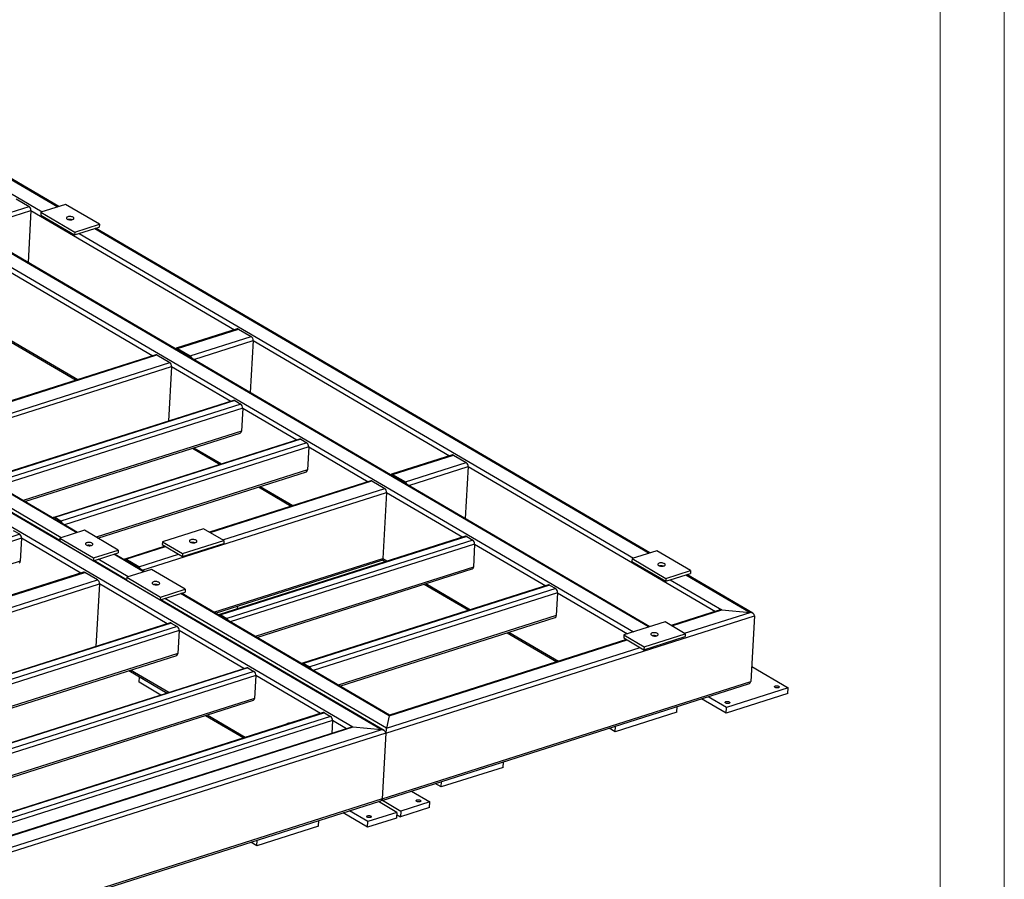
# Model space of a CAD drawing. Header units: millimetres. Extents: x 0 to 841, y 0 to 594.
# Tile 87 of 92: x 764 to 841, y 412 to 479. Entities that reach past the tile are written whole.
import ezdxf

# ---------------------------------------------------------------- set-up
doc = ezdxf.new("R2010")
doc.units = ezdxf.units.MM
doc.layers.add('TRAIT-FORT', color=4, linetype='Continuous', lineweight=25)

msp = doc.modelspace()

# ---------------------------------------------------------------- linework, layer by layer
at = {"color": 7, "linetype": 'Continuous', "lineweight": 18}
for p, q in [((841, 594), (841, 0)), ((836, 589), (836, 5))]:
    msp.add_line(p, q, dxfattribs=at)
at = {"layer": 'TRAIT-FORT', "color": 4, "linetype": 'Continuous', "lineweight": 25}
for p, q in [((742.27, 473.137), (813.247, 431.536)), ((813.312, 431.556), (742.334, 473.158)), ((741.046, 472.748), (812.024, 431.146)), ((760.323, 467.213), (765.838, 463.981)), ((761.547, 467.603), (767.061, 464.37)), ((767.126, 464.391), (761.611, 467.623)), ((790.114, 423.698), (718.612, 465.606)), ((792.339, 423.5), (719.835, 465.996)), ((763.813, 464.994), (764.815, 464.406)), ((760.051, 462.89), (764.815, 464.406)), ((760.324, 462.614), (764.961, 464.089)), ((764.961, 464.089), (764.733, 460.029)), ((764.961, 464.089), (780.866, 454.767)), ((765.74, 463.95), (765.728, 463.726)), ((767.672, 464.565), (765.74, 463.95)), ((765.74, 463.95), (768.378, 462.404)), ((770.309, 463.019), (767.672, 464.565)), ((765.728, 463.726), (768.365, 462.18)), ((768.365, 462.18), (770.297, 462.795)), ((768.378, 462.404), (768.365, 462.18)), ((768.378, 462.404), (770.309, 463.019)), ((768.719, 462.293), (812.024, 436.911)), ((769.942, 462.682), (813.247, 437.3)), ((813.312, 437.321), (770.007, 462.703)), ((770.309, 463.019), (770.297, 462.795)), ((758.588, 462.061), (774.493, 452.739)), ((758.299, 456.912), (768.613, 450.867)), ((758.272, 456.813), (768.485, 450.826)), ((781.08, 454.835), (776.316, 453.319)), ((776.405, 453.305), (781.168, 454.821)), ((781.168, 454.821), (782.171, 454.234)), ((768.543, 438.902), (742.478, 454.18)), ((768.608, 438.923), (742.543, 454.2)), ((777.407, 452.717), (782.171, 454.234)), ((777.68, 452.441), (782.316, 453.917)), ((782.316, 453.917), (782.089, 449.857)), ((782.316, 453.917), (797.667, 444.919)), ((767.206, 438.289), (740.933, 453.688)), ((767.32, 438.513), (741.255, 453.79)), ((776.398, 453.193), (776.391, 453.197)), ((777.401, 452.605), (776.398, 453.193)), ((776.405, 453.305), (777.407, 452.717)), ((776.44, 453.168), (776.441, 453.168)), ((774.707, 452.807), (755.491, 446.69)), ((755.579, 446.676), (774.795, 452.792)), ((774.795, 452.792), (775.797, 452.205)), ((777.408, 452.6), (777.401, 452.605)), ((756.582, 446.088), (775.797, 452.205)), ((756.855, 445.812), (775.943, 451.888)), ((775.943, 451.888), (775.704, 447.621)), ((775.943, 451.888), (780.577, 449.173)), ((780.791, 449.241), (761.575, 443.124)), ((780.879, 449.226), (761.663, 443.109)), ((780.879, 449.226), (781.354, 448.948)), ((781.354, 448.948), (762.138, 442.831)), ((781.5, 448.631), (762.411, 442.555)), ((781.5, 448.631), (781.4, 446.841)), ((781.5, 448.631), (785.738, 446.148)), ((781.4, 446.841), (764.356, 441.415)), ((764.488, 441.338), (781.317, 446.695)), ((785.952, 446.216), (766.736, 440.099)), ((786.04, 446.201), (766.824, 440.085)), ((786.04, 446.201), (786.515, 445.923)), ((786.515, 445.923), (767.299, 439.806)), ((786.661, 445.607), (767.572, 439.53)), ((777.569, 445.502), (779.731, 444.235)), ((777.697, 445.543), (779.858, 444.276)), ((786.661, 445.607), (786.56, 443.816)), ((786.661, 445.607), (791.294, 442.891)), ((797.882, 444.988), (793.118, 443.471)), ((793.206, 443.457), (797.97, 444.973)), ((797.97, 444.973), (798.972, 444.386)), ((794.209, 442.869), (798.972, 444.386)), ((794.482, 442.593), (799.118, 444.069)), ((799.118, 444.069), (798.891, 440.009)), ((799.118, 444.069), (818.426, 432.753)), ((786.56, 443.816), (770.057, 438.562)), ((770.189, 438.485), (786.478, 443.67)), ((793.2, 443.345), (793.193, 443.349)), ((794.202, 442.757), (793.2, 443.345)), ((793.206, 443.457), (794.209, 442.869)), ((793.242, 443.32), (793.242, 443.32)), ((791.509, 442.959), (778.909, 438.948)), ((778.956, 438.921), (791.597, 442.945)), ((779.958, 438.333), (792.599, 442.357)), ((782.73, 442.477), (785.287, 440.979)), ((782.858, 442.518), (785.414, 441.019)), ((791.597, 442.945), (792.599, 442.357)), ((794.21, 442.753), (794.202, 442.757)), ((773.656, 435.964), (792.745, 442.04)), ((792.745, 442.04), (792.457, 436.892)), ((792.745, 442.04), (798.697, 438.552)), ((767.299, 439.806), (766.824, 440.085)), ((766.818, 439.973), (766.811, 439.976)), ((767.293, 439.694), (766.818, 439.973)), ((766.861, 439.948), (766.86, 439.948)), ((767.3, 439.69), (767.293, 439.694)), ((778.448, 439.218), (775.23, 438.193)), ((780.031, 438.29), (778.448, 439.218)), ((764.08, 438.782), (734.404, 429.335)), ((764.226, 438.465), (734.677, 429.059)), ((764.08, 438.782), (763.606, 439.06)), ((764.226, 438.465), (764.126, 436.674)), ((768.86, 435.749), (764.226, 438.465)), ((767.217, 438.48), (767.204, 438.256)), ((769.148, 439.095), (767.217, 438.48)), ((767.217, 438.48), (769.854, 436.934)), ((771.786, 437.549), (769.148, 439.095)), ((798.912, 438.62), (779.696, 432.503)), ((799, 438.606), (779.784, 432.489)), ((799, 438.606), (799.475, 438.327)), ((767.204, 438.256), (769.842, 436.71)), ((775.434, 437.842), (772.293, 436.842)), ((772.381, 436.828), (775.481, 437.815)), ((775.23, 438.193), (775.217, 437.969)), ((775.217, 437.969), (776.8, 437.042)), ((775.23, 438.193), (776.812, 437.266)), ((776.8, 437.042), (780.018, 438.066)), ((776.812, 437.266), (780.031, 438.29)), ((780.031, 438.29), (780.018, 438.066)), ((799.475, 438.327), (780.259, 432.21)), ((799.62, 438.011), (780.532, 431.934)), ((799.62, 438.011), (799.52, 436.22)), ((799.62, 438.011), (805.177, 434.754)), ((769.842, 436.71), (771.773, 437.325)), ((769.854, 436.934), (769.842, 436.71)), ((769.854, 436.934), (771.786, 437.549)), ((773.765, 435.842), (771.424, 437.214)), ((773.83, 435.862), (771.489, 437.234)), ((771.786, 437.549), (771.773, 437.325)), ((773.383, 436.24), (776.484, 437.227)), ((776.812, 437.266), (776.8, 437.042)), ((813.858, 437.494), (811.926, 436.88)), ((816.495, 435.948), (813.858, 437.494)), ((764.126, 436.674), (736.622, 427.919)), ((772.429, 435.228), (769.88, 436.722)), ((772.542, 435.452), (770.201, 436.825)), ((772.375, 436.716), (772.367, 436.72)), ((773.377, 436.128), (772.375, 436.716)), ((773.383, 436.24), (772.381, 436.828)), ((772.417, 436.691), (772.417, 436.691)), ((779.248, 432.687), (792.457, 436.892)), ((779.38, 432.61), (792.374, 436.746)), ((799.52, 436.22), (782.477, 430.794)), ((792.429, 436.792), (792.69, 436.639)), ((792.457, 436.892), (792.817, 436.68)), ((811.926, 436.88), (811.914, 436.656)), ((811.914, 436.656), (814.551, 435.11)), ((811.926, 436.88), (814.564, 435.334)), ((769.074, 435.817), (739.397, 426.371)), ((739.486, 426.356), (769.162, 435.803)), ((770.165, 435.216), (769.162, 435.803)), ((772.44, 435.42), (772.428, 435.196)), ((774.371, 436.035), (772.44, 435.42)), ((772.44, 435.42), (775.078, 433.874)), ((773.384, 436.124), (773.377, 436.128)), ((777.009, 434.489), (774.371, 436.035)), ((782.608, 430.717), (799.438, 436.074)), ((814.551, 435.11), (816.483, 435.725)), ((814.564, 435.334), (816.495, 435.948)), ((816.128, 435.612), (821.147, 432.67)), ((821.356, 432.606), (816.193, 435.632)), ((816.495, 435.948), (816.483, 435.725)), ((740.488, 425.769), (770.165, 435.216)), ((740.761, 425.493), (770.31, 434.899)), ((770.31, 434.899), (770.037, 430.017)), ((775.612, 431.792), (770.31, 434.899)), ((772.428, 435.196), (775.065, 433.65)), ((805.391, 434.822), (786.175, 428.705)), ((805.48, 434.808), (786.264, 428.691)), ((795.69, 434.881), (799.17, 432.842)), ((795.817, 434.922), (799.297, 432.882)), ((805.48, 434.808), (805.955, 434.529)), ((814.564, 435.334), (814.551, 435.11)), ((814.905, 435.222), (818.921, 432.868)), ((775.065, 433.65), (776.996, 434.265)), ((775.078, 433.874), (775.065, 433.65)), ((775.078, 433.874), (777.009, 434.489)), ((792.946, 424.599), (776.646, 434.153)), ((792.964, 424.648), (776.711, 434.174)), ((777.009, 434.489), (776.996, 434.265)), ((805.955, 434.529), (786.739, 428.412)), ((806.1, 434.213), (787.012, 428.136)), ((806.1, 434.213), (806, 432.422)), ((806.1, 434.213), (811.576, 431.004)), ((792.548, 423.436), (775.101, 433.662)), ((792.725, 423.623), (775.423, 433.764)), ((781.098, 432.949), (781.11, 433.16)), ((779.77, 432.381), (779.778, 432.377)), ((779.778, 432.377), (780.253, 432.098)), ((779.784, 432.489), (780.259, 432.21)), ((779.82, 432.352), (779.82, 432.352)), ((806, 432.422), (788.956, 426.996)), ((792.678, 423.245), (821.486, 432.415)), ((818.728, 432.849), (814.972, 431.653)), ((815.019, 431.626), (818.921, 432.868)), ((816.022, 431.038), (821.147, 432.67)), ((818.921, 432.868), (821.147, 432.67)), ((821.486, 432.415), (821.197, 427.266)), ((775.826, 431.86), (746.15, 422.413)), ((775.915, 431.845), (746.238, 422.399)), ((776.389, 431.567), (746.713, 422.12)), ((775.915, 431.845), (776.389, 431.567)), ((780.253, 432.098), (780.26, 432.094)), ((789.088, 426.919), (805.917, 432.276)), ((814.495, 431.933), (811.277, 430.908)), ((816.078, 431.005), (814.495, 431.933)), ((776.535, 431.251), (746.986, 421.844)), ((776.535, 431.251), (776.435, 429.46)), ((781.6, 428.282), (776.535, 431.251)), ((802.17, 431.083), (806.045, 428.812)), ((802.297, 431.124), (806.173, 428.852)), ((811.277, 430.908), (811.264, 430.685)), ((811.277, 430.908), (812.859, 429.981)), ((812.847, 429.757), (816.065, 430.782)), ((812.859, 429.981), (816.078, 431.005)), ((816.078, 431.005), (816.065, 430.782)), ((792.946, 424.599), (811.545, 430.52)), ((811.498, 430.547), (792.963, 424.647)), ((811.264, 430.685), (812.847, 429.757)), ((812.859, 429.981), (812.847, 429.757)), ((776.435, 429.46), (748.931, 420.704)), ((749.062, 420.627), (776.352, 429.314)), ((792.725, 423.623), (812.547, 429.932)), ((786.25, 428.583), (786.258, 428.579)), ((786.258, 428.579), (786.732, 428.301)), ((786.264, 428.691), (786.739, 428.412)), ((786.3, 428.554), (786.299, 428.554)), ((821.264, 428.451), (824.113, 426.781)), ((781.814, 428.35), (752.137, 418.904)), ((781.902, 428.336), (752.225, 418.889)), ((782.377, 428.058), (752.7, 418.611)), ((782.523, 427.741), (752.973, 418.335)), ((772.605, 428.121), (775.592, 426.37)), ((775.72, 426.411), (772.732, 428.162)), ((781.902, 428.336), (782.377, 428.058)), ((782.523, 427.741), (782.422, 425.95)), ((787.587, 424.773), (782.523, 427.741)), ((786.732, 428.301), (786.74, 428.296)), ((773.416, 427.213), (773.439, 427.632)), ((775.114, 426.218), (773.416, 427.213)), ((792.39, 418.096), (821.197, 427.266)), ((792.395, 417.978), (821.027, 427.092)), ((824.088, 426.333), (819.26, 424.797)), ((824.113, 426.781), (819.285, 425.244)), ((824.088, 426.333), (824.113, 426.781)), ((782.422, 425.95), (754.918, 417.195)), ((755.05, 417.118), (782.34, 425.805)), ((819.26, 424.797), (817.343, 425.92)), ((819.285, 425.244), (817.855, 426.083)), ((787.801, 424.841), (758.124, 415.394)), ((787.89, 424.827), (758.213, 415.38)), ((778.592, 424.612), (781.58, 422.861)), ((781.707, 422.901), (778.719, 424.652)), ((787.89, 424.827), (788.364, 424.548)), ((792.946, 424.599), (792.725, 423.623)), ((815.427, 424.889), (810.599, 423.352)), ((815.427, 424.889), (815.451, 425.317)), ((819.26, 424.797), (819.285, 425.244)), ((788.364, 424.548), (758.688, 415.102)), ((788.51, 424.232), (758.961, 414.826)), ((785.083, 424.018), (785.002, 423.992)), ((788.51, 424.232), (788.453, 423.212)), ((789.618, 423.583), (788.51, 424.232)), ((792.678, 423.245), (759.782, 412.773)), ((792.339, 423.5), (759.83, 413.151)), ((790.114, 423.698), (760.051, 414.128)), ((789.92, 423.679), (760.068, 414.176)), ((792.339, 423.5), (790.114, 423.698)), ((792.678, 423.245), (792.39, 418.096)), ((810.599, 423.352), (810.133, 423.625)), ((810.599, 423.352), (810.623, 423.781)), ((801.844, 420.565), (801.868, 420.994)), ((801.844, 420.565), (797.016, 419.028)), ((797.016, 419.028), (796.55, 419.301)), ((797.016, 419.028), (797.04, 419.457)), ((794.68, 418.705), (796.11, 417.867)), ((792.39, 418.096), (759.494, 407.624)), ((759.499, 407.507), (792.219, 417.922)), ((793.535, 417.048), (792.105, 417.886)), ((792.351, 418.003), (792.393, 417.978)), ((792.427, 417.988), (793.857, 417.15)), ((796.11, 417.867), (793.857, 417.15)), ((796.085, 417.419), (796.11, 417.867)), ((791.257, 415.883), (789.34, 417.006)), ((791.282, 416.33), (789.852, 417.169)), ((793.535, 417.048), (791.282, 416.33)), ((793.535, 417.048), (793.51, 416.6)), ((796.085, 417.419), (793.832, 416.702)), ((793.857, 417.15), (793.832, 416.702)), ((787.424, 415.975), (787.448, 416.403)), ((793.51, 416.6), (791.257, 415.883)), ((791.257, 415.883), (791.282, 416.33)), ((793.526, 416.882), (793.832, 416.702)), ((787.424, 415.975), (782.596, 414.438)), ((782.596, 414.438), (782.13, 414.711)), ((782.596, 414.438), (782.62, 414.867))]:
    msp.add_line(p, q, dxfattribs=at)
at = {"layer": 'TRAIT-FORT', "color": 4, "linetype": 'Continuous', "lineweight": 25, "flags": 128}
for points in [[(768.209, 463.376), (768.255, 463.395), (768.289, 463.418), (768.31, 463.445), (768.316, 463.473), (768.308, 463.502), (768.286, 463.53), (768.25, 463.556), (768.203, 463.578), (768.148, 463.596), (768.086, 463.608), (768.021, 463.614), (767.956, 463.613), (767.895, 463.606), (767.84, 463.593), (767.795, 463.574), (767.761, 463.551), (767.74, 463.524), (767.734, 463.496), (767.742, 463.467), (767.764, 463.439), (767.8, 463.413), (767.846, 463.39), (767.902, 463.373), (767.964, 463.361), (768.029, 463.355), (768.093, 463.356), (768.155, 463.363), (768.209, 463.376)], [(769.686, 437.906), (769.731, 437.925), (769.765, 437.948), (769.786, 437.975), (769.793, 438.003), (769.784, 438.032), (769.762, 438.06), (769.727, 438.086), (769.68, 438.108), (769.624, 438.126), (769.562, 438.138), (769.497, 438.144), (769.433, 438.143), (769.371, 438.136), (769.317, 438.123), (769.271, 438.104), (769.237, 438.081), (769.216, 438.054), (769.21, 438.026), (769.218, 437.997), (769.241, 437.969), (769.276, 437.943), (769.323, 437.92), (769.378, 437.903), (769.44, 437.891), (769.505, 437.885), (769.57, 437.886), (769.631, 437.893), (769.686, 437.906)], [(777.405, 438.17), (777.452, 438.148), (777.507, 438.13), (777.569, 438.118), (777.634, 438.112), (777.699, 438.113), (777.76, 438.12), (777.815, 438.133), (777.861, 438.152), (777.894, 438.175), (777.915, 438.202), (777.922, 438.23), (777.913, 438.259), (777.891, 438.288), (777.856, 438.313), (777.809, 438.336), (777.753, 438.353), (777.691, 438.365), (777.626, 438.371), (777.562, 438.37), (777.5, 438.363), (777.446, 438.35), (777.4, 438.331), (777.366, 438.308), (777.346, 438.282), (777.339, 438.253), (777.347, 438.224), (777.37, 438.196), (777.405, 438.17)], [(814.395, 436.306), (814.441, 436.324), (814.475, 436.348), (814.496, 436.374), (814.502, 436.403), (814.494, 436.432), (814.472, 436.46), (814.436, 436.486), (814.389, 436.508), (814.334, 436.526), (814.272, 436.538), (814.207, 436.543), (814.142, 436.543), (814.081, 436.535), (814.026, 436.522), (813.981, 436.504), (813.947, 436.48), (813.926, 436.454), (813.92, 436.425), (813.928, 436.396), (813.95, 436.368), (813.986, 436.342), (814.032, 436.32), (814.088, 436.302), (814.15, 436.29), (814.215, 436.285), (814.279, 436.285), (814.341, 436.293), (814.395, 436.306)], [(774.909, 434.846), (774.955, 434.865), (774.989, 434.888), (775.009, 434.914), (775.016, 434.943), (775.008, 434.972), (774.985, 435), (774.95, 435.026), (774.903, 435.048), (774.847, 435.066), (774.786, 435.078), (774.721, 435.084), (774.656, 435.083), (774.595, 435.076), (774.54, 435.063), (774.494, 435.044), (774.46, 435.021), (774.44, 434.994), (774.433, 434.966), (774.441, 434.937), (774.464, 434.908), (774.499, 434.883), (774.546, 434.86), (774.602, 434.843), (774.663, 434.831), (774.728, 434.825), (774.793, 434.826), (774.854, 434.833), (774.909, 434.846)], [(813.903, 431.029), (813.856, 431.051), (813.8, 431.069), (813.738, 431.08), (813.673, 431.086), (813.609, 431.086), (813.547, 431.078), (813.493, 431.065), (813.447, 431.046), (813.413, 431.023), (813.392, 430.997), (813.386, 430.968), (813.394, 430.939), (813.416, 430.911), (813.452, 430.885), (813.499, 430.863), (813.554, 430.845), (813.616, 430.833), (813.681, 430.828), (813.746, 430.828), (813.807, 430.835), (813.862, 430.849), (813.907, 430.867), (813.941, 430.891), (813.962, 430.917), (813.969, 430.946), (813.96, 430.975), (813.938, 431.003), (813.903, 431.029)], [(823.116, 426.929), (823.161, 426.939), (823.213, 426.943), (823.266, 426.94), (823.317, 426.93), (823.361, 426.915), (823.395, 426.895), (823.416, 426.872), (823.422, 426.849), (823.413, 426.826), (823.389, 426.806), (823.353, 426.79), (823.308, 426.78), (823.256, 426.776), (823.203, 426.779), (823.152, 426.789), (823.108, 426.804), (823.074, 426.824), (823.053, 426.846), (823.047, 426.87), (823.056, 426.893), (823.08, 426.913), (823.116, 426.929)], [(819.253, 425.699), (819.299, 425.71), (819.35, 425.713), (819.404, 425.71), (819.454, 425.701), (819.498, 425.685), (819.532, 425.666), (819.553, 425.643), (819.559, 425.619), (819.55, 425.596), (819.527, 425.576), (819.491, 425.56), (819.445, 425.55), (819.394, 425.546), (819.34, 425.55), (819.29, 425.559), (819.245, 425.574), (819.212, 425.594), (819.191, 425.617), (819.185, 425.641), (819.194, 425.664), (819.217, 425.684), (819.253, 425.699)], [(795.113, 418.015), (795.158, 418.025), (795.21, 418.029), (795.263, 418.026), (795.314, 418.016), (795.358, 418.001), (795.392, 417.981), (795.412, 417.958), (795.419, 417.935), (795.41, 417.912), (795.386, 417.892), (795.35, 417.876), (795.305, 417.866), (795.253, 417.862), (795.2, 417.865), (795.149, 417.875), (795.105, 417.89), (795.071, 417.91), (795.05, 417.932), (795.044, 417.956), (795.053, 417.979), (795.077, 417.999), (795.113, 418.015)], [(791.25, 416.785), (791.296, 416.796), (791.347, 416.799), (791.401, 416.796), (791.451, 416.787), (791.495, 416.771), (791.529, 416.752), (791.55, 416.729), (791.556, 416.705), (791.547, 416.682), (791.524, 416.662), (791.488, 416.646), (791.442, 416.636), (791.39, 416.632), (791.337, 416.635), (791.286, 416.645), (791.242, 416.66), (791.209, 416.68), (791.188, 416.703), (791.182, 416.727), (791.191, 416.749), (791.214, 416.77), (791.25, 416.785)]]:
    msp.add_lwpolyline(points, dxfattribs=at)
at = {"layer": 'TRAIT-FORT', "color": 4, "linetype": 'Continuous', "lineweight": 25}
for centre, radius, start, end in [((764.597, 464.114), 0.364, 356.13444, 53.29163), ((767.986, 462.783), 0.608, 73.05478, 100.53318), ((781.108, 454.731), 0.109, 56.44686, 105.10108), ((781.953, 453.942), 0.364, 356.13444, 53.29163), ((776.347, 453.223), 0.0998, 55.11078, 150.00172), ((774.735, 452.702), 0.109, 56.44686, 105.10108), ((777.215, 452.446), 0.332, 13.59632, 54.75697), ((775.58, 451.913), 0.364, 356.13444, 53.29163), ((780.819, 449.136), 0.109, 56.44686, 105.10108), ((781.136, 448.656), 0.364, 356.13444, 53.29163), ((781.255, 446.826), 0.145, 295.33434, 5.58957), ((785.98, 446.111), 0.109, 56.44686, 105.10108), ((786.297, 445.631), 0.364, 356.13444, 53.29163), ((797.91, 444.883), 0.109, 56.44686, 105.10108), ((798.755, 444.094), 0.364, 356.13444, 53.29163), ((786.416, 443.801), 0.145, 295.33434, 5.58957), ((793.149, 443.375), 0.0998, 55.11078, 150.00172), ((791.537, 442.854), 0.109, 56.44686, 105.10108), ((792.381, 442.065), 0.364, 356.13444, 53.29163), ((794.017, 442.599), 0.332, 13.59632, 54.75697), ((766.767, 440.003), 0.0998, 55.11078, 150.00172), ((767.108, 439.535), 0.332, 13.59632, 54.75697), ((763.863, 438.49), 0.364, 356.13444, 53.29163), ((798.94, 438.515), 0.109, 56.44686, 105.10108), ((769.462, 437.313), 0.608, 73.05479, 100.53318), ((777.591, 437.541), 0.608, 73.05479, 100.53318), ((799.257, 438.035), 0.364, 356.13444, 53.29163), ((763.981, 436.66), 0.145, 295.33434, 5.58957), ((772.324, 436.746), 0.0998, 55.11078, 150.00172), ((773.192, 435.969), 0.332, 13.59632, 54.75697), ((792.312, 436.877), 0.145, 295.33434, 5.58957), ((799.376, 436.206), 0.145, 295.33434, 5.58957), ((814.172, 435.713), 0.608, 73.05478, 100.53318), ((769.102, 435.713), 0.109, 56.44686, 105.10108), ((769.947, 434.924), 0.364, 356.13444, 53.29163), ((774.685, 434.253), 0.608, 73.05478, 100.53318), ((805.42, 434.717), 0.109, 56.44686, 105.10108), ((805.737, 434.237), 0.364, 356.13444, 53.29163), ((779.727, 432.407), 0.0998, 55.11078, 150.00172), ((805.855, 432.408), 0.145, 295.33434, 5.58957), ((775.855, 431.755), 0.109, 56.44686, 105.10108), ((776.172, 431.275), 0.364, 356.13444, 53.29163), ((780.067, 431.94), 0.332, 13.59632, 54.75697), ((813.638, 430.256), 0.608, 73.05478, 100.53318), ((776.29, 429.445), 0.145, 295.33434, 5.58957), ((786.207, 428.609), 0.0998, 55.11078, 150.00172), ((781.842, 428.246), 0.109, 56.44686, 105.10108), ((782.159, 427.766), 0.364, 356.13444, 53.29163), ((786.547, 428.142), 0.332, 13.59632, 54.75697), ((782.278, 425.936), 0.145, 295.33434, 5.58957), ((787.83, 424.736), 0.109, 56.44686, 105.10108), ((785.067, 423.789), 0.211, 72.47615, 142.83883), ((785.145, 423.811), 0.216, 72.29875, 106.76258), ((788.147, 424.256), 0.364, 356.13444, 53.29163)]:
    msp.add_arc(centre, radius, start, end, dxfattribs=at)
for centre, major_axis, ratio, start_param, end_param in [((818.909, 432.644), (0.351, -0.039), 0.634783, 1.605748, 2.182815), ((821.134, 432.446), (0.351, -0.039), 0.634783, 0.034952, 1.605748), ((820.846, 427.297), (0.351, -0.039), 0.634783, 5.324407, 6.318137), ((792.934, 424.376), (0.03, 0.272), 0.078475, 0.034952, 0.612018), ((790.101, 423.474), (0.351, -0.039), 0.634783, 1.605748, 2.182815), ((792.327, 423.276), (0.351, -0.039), 0.634783, 0.034952, 1.605748), ((792.713, 423.399), (0.03, 0.272), 0.078475, 0.612018, 2.182815), ((792.038, 418.127), (0.351, -0.039), 0.634783, 5.324407, 6.318137), ((792.424, 418.25), (0.03, 0.272), 0.078475, 2.182815, 3.176545)]:
    msp.add_ellipse(centre, major_axis=major_axis, ratio=ratio, start_param=start_param, end_param=end_param, dxfattribs=at)

doc.saveas('drawing.dxf')
